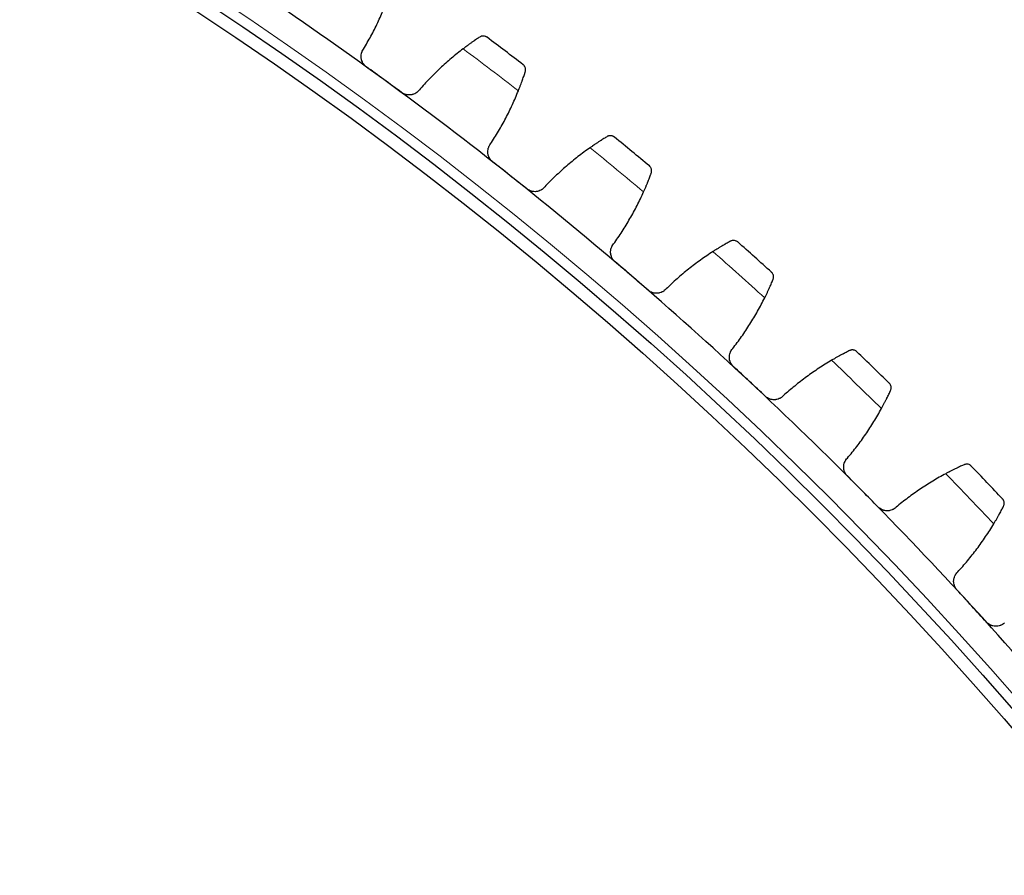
# Model space of a CAD drawing. Header units: inches. Extents: x 0 to 20790, y -12 to 14700.
# Tile 249 of 256: x 10461 to 10616, y 4845 to 4980. Entities that reach past the tile are written whole.
import ezdxf

# ---------------------------------------------------------------- set-up
doc = ezdxf.new("R2010")
doc.units = ezdxf.units.IN
doc.layers.add('1', color=7, linetype='Continuous', true_color=0xffffff)
doc.layers.add('254', color=7, linetype='Continuous', true_color=0xffffff)
doc.styles.add('latin_extended', font='simplex.shx')
doc.dimstyles.get("Standard").update_dxf_attribs({"dimtxt": 0.18, "dimasz": 0.18, "dimexe": 0.18, "dimexo": 0.0625, "dimgap": 0.09, "dimtad": 0, "dimtih": 1, "dimtoh": 1, "dimdec": 4, "dimzin": 0, "dimdsep": 46, "dimtxsty": 'Standard', "dimcen": 0.09, "dimadec": 0, "dimazin": 0, "dimtfac": 1, "dimtdec": 4, "dimtofl": 0, "dimtmove": 0, "dimatfit": 3, "dimfxl": 1, "dimtolj": 1, "dimtzin": 0, "dimarcsym": 0})

# ---------------------------------------------------------------- blocks, each defined once
blk = doc.blocks.new('_U13')
at = {"layer": '254', "color": 3, "linetype": 'Continuous', "lineweight": 13, "transparency": 16777216}
for p, q in [((11525.07, 6791.69), (12185.34, 6791.69)), ((12150.34, 6669.19), (12150.34, 4591.19)), ((10187.07, 4468.69), (12185.34, 4468.69))]:
    blk.add_line(p, q, dxfattribs=at)
at = {"layer": '254', "color": 3, "transparency": 16777216}
for points in [[(12170.76, 6669.19), (12129.92, 6669.19), (12150.34, 6791.69)], [(12129.92, 4591.19), (12170.76, 4591.19), (12150.34, 4468.69)]]:
    blk.add_solid(points, dxfattribs=at)
at = {"layer": 'Defpoints', "color": 0, "transparency": 16777216}
for p in [(11490.07, 6791.69), (10152.07, 4468.69), (12150.34, 4468.69)]:
    blk.add_point(p, dxfattribs=at)
at = {"layer": '254', "color": 2, "lineweight": 13, "transparency": 16777216, "insert": (11966.59, 5307.81), "char_height": 122.5, "attachment_point": 1, "rotation": 90, "style": 'latin_extended'}
blk.add_mtext('\\A1;2323', dxfattribs=at)

msp = doc.modelspace()

# ---------------------------------------------------------------- linework, layer by layer
at = {"layer": '1', "color": 110, "linetype": 'Continuous', "lineweight": 13}
for radius in [616.6, 458.862]:
    msp.add_circle((10152.069, 4468.685), radius, dxfattribs=at)
at = {"layer": '1', "color": 2, "linetype": 'Continuous', "lineweight": 25}
for radius in [615, 613, 461, 460, 458.594]:
    msp.add_circle((10152.069, 4468.685), radius, dxfattribs=at)
for radius, start, end in [(621, 53.88535, 56.178344), (636, 52.417928, 53.059779), (621, 51.592357, 53.88535), (636, 50.124935, 50.766785), (621, 49.299363, 51.592357), (636, 47.831941, 48.473792), (621, 47.006369, 49.299363), (636, 45.538947, 46.180798), (621, 44.713376, 47.006369), (636, 43.245954, 43.887804), (621, 42.420382, 44.713376), (621, 40.127389, 42.420382)]:
    msp.add_arc((10152.069, 4468.685), radius, start, end, dxfattribs=at)
at = {"layer": '1', "color": 110, "linetype": 'Continuous', "lineweight": 13}
for start, end in [(52.244493, 53.233214), (49.951499, 50.94022), (47.658506, 48.647227), (45.365512, 46.354233), (43.072518, 44.06124)]:
    msp.add_arc((10152.069, 4468.685), 632.294, start, end, dxfattribs=at)
at = {"layer": '1', "color": 2, "linetype": 'Continuous', "lineweight": 25}
for points in [[(10514.865, 4975.16), (10515.274, 4975.835), (10516.055, 4977.203), (10517.119, 4979.309), (10518.076, 4981.467), (10518.642, 4982.94), (10518.907, 4983.686)], [(10530.535, 4975.203), (10529.905, 4974.723), (10528.675, 4973.734), (10526.912, 4972.164), (10525.232, 4970.508), (10524.167, 4969.346), (10523.649, 4968.751)], [(10518.088, 4970.354), (10517.163, 4971.029), (10516.237, 4971.704), (10515.312, 4972.379)], [(10520.865, 4968.328), (10519.939, 4969.003), (10519.014, 4969.678), (10518.088, 4970.354)], [(10534.838, 4960.239), (10535.274, 4960.897), (10536.109, 4962.233), (10537.257, 4964.294), (10538.299, 4966.412), (10538.924, 4967.862), (10539.218, 4968.597)], [(10550.497, 4959.655), (10549.849, 4959.201), (10548.58, 4958.262), (10546.756, 4956.764), (10545.011, 4955.176), (10543.9, 4954.058), (10543.359, 4953.484)], [(10537.867, 4955.308), (10536.969, 4956.019), (10536.071, 4956.731), (10535.174, 4957.443)], [(10540.56, 4953.172), (10539.662, 4953.884), (10538.764, 4954.596), (10537.867, 4955.308)], [(10554.199, 4944.531), (10554.66, 4945.171), (10555.548, 4946.473), (10556.778, 4948.486), (10557.904, 4950.561), (10558.586, 4951.984), (10558.91, 4952.707)], [(10569.822, 4943.321), (10569.156, 4942.893), (10567.85, 4942.005), (10565.968, 4940.581), (10564.161, 4939.065), (10563.006, 4937.992), (10562.442, 4937.44)], [(10557.027, 4939.482), (10556.159, 4940.229), (10555.29, 4940.976), (10554.422, 4941.723)], [(10559.633, 4937.241), (10558.764, 4937.988), (10557.896, 4938.735), (10557.027, 4939.482)], [(10572.915, 4928.061), (10573.402, 4928.682), (10574.341, 4929.947), (10575.65, 4931.91), (10576.859, 4933.938), (10577.597, 4935.333), (10577.949, 4936.041)], [(10588.477, 4926.227), (10587.795, 4925.826), (10586.455, 4924.991), (10584.517, 4923.644), (10582.65, 4922.201), (10581.454, 4921.175), (10580.868, 4920.646)], [(10575.54, 4922.903), (10574.702, 4923.684), (10573.864, 4924.466), (10573.026, 4925.247)], [(10578.053, 4920.56), (10577.215, 4921.341), (10576.377, 4922.122), (10575.54, 4922.903)], [(10590.957, 4910.855), (10591.469, 4911.457), (10592.458, 4912.683), (10593.844, 4914.592), (10595.133, 4916.569), (10595.927, 4917.934), (10596.307, 4918.628)], [(10593.374, 4905.597), (10592.568, 4906.411), (10591.762, 4907.225), (10590.956, 4908.039)], [(10606.434, 4908.4), (10605.736, 4908.026), (10604.363, 4907.246), (10602.373, 4905.977), (10600.451, 4904.61), (10599.214, 4903.633), (10598.607, 4903.128)], [(10595.792, 4903.154), (10594.986, 4903.968), (10594.18, 4904.782), (10593.374, 4905.597)], [(10608.297, 4892.941), (10608.832, 4893.522), (10609.87, 4894.708), (10611.331, 4896.559), (10612.698, 4898.484), (10613.546, 4899.816), (10613.954, 4900.494)], [(10610.501, 4887.59), (10609.728, 4888.436), (10608.955, 4889.282), (10608.183, 4890.127)], [(10612.819, 4885.053), (10612.046, 4885.899), (10611.274, 4886.745), (10610.501, 4887.59)]]:
    msp.add_open_spline(points, degree=3, dxfattribs=at)
for points, knots in [([(10534.293, 4977.017), (10534.292, 4977.018), (10534.291, 4977.018), (10534.289, 4977.02), (10534.287, 4977.021), (10534.284, 4977.024), (10534.277, 4977.029), (10534.26, 4977.041), (10534.225, 4977.064), (10534.195, 4977.082), (10534.132, 4977.117), (10534.089, 4977.136), (10533.956, 4977.187), (10533.861, 4977.208), (10533.713, 4977.218), (10533.662, 4977.218), (10533.585, 4977.212), (10533.559, 4977.209), (10533.507, 4977.2), (10533.481, 4977.195), (10533.402, 4977.176), (10533.349, 4977.158), (10533.245, 4977.113), (10533.193, 4977.086), (10533.142, 4977.052)], [0, 0, 0, 0, 0.0039062, 0.0039062, 0.0078125, 0.0078125, 0.015625, 0.03125, 0.0625, 0.125, 0.125, 0.25, 0.25, 0.5, 0.5, 0.625, 0.625, 0.6875, 0.6875, 0.75, 0.75, 0.875, 0.875, 1, 1, 1, 1]), ([(10533.142, 4977.052), (10533.068, 4977.003), (10532.988, 4976.951), (10532.819, 4976.838), (10532.639, 4976.717), (10532.44, 4976.581), (10532.31, 4976.491), (10532.283, 4976.473), (10532.23, 4976.436), (10532.203, 4976.417), (10532.121, 4976.36), (10532.066, 4976.321), (10531.897, 4976.203), (10531.782, 4976.122), (10531.547, 4975.953), (10531.426, 4975.866), (10531.241, 4975.731), (10531.179, 4975.685), (10531.084, 4975.615), (10531.053, 4975.592), (10530.989, 4975.545), (10530.957, 4975.521), (10530.796, 4975.401), (10530.666, 4975.303), (10530.535, 4975.203)], [0, 0, 0, 0, 0.125, 0.125, 0.25, 0.375, 0.375, 0.40625, 0.40625, 0.4375, 0.4375, 0.5, 0.5, 0.625, 0.625, 0.75, 0.75, 0.8125, 0.8125, 0.84375, 0.84375, 0.875, 0.875, 1, 1, 1, 1]), ([(10515.312, 4972.379), (10515.258, 4972.419), (10515.155, 4972.502), (10515.014, 4972.641), (10514.93, 4972.742), (10514.87, 4972.822), (10514.851, 4972.849), (10514.814, 4972.904), (10514.796, 4972.932), (10514.711, 4973.073), (10514.655, 4973.191), (10514.599, 4973.345), (10514.589, 4973.376), (10514.574, 4973.423), (10514.569, 4973.439), (10514.561, 4973.471), (10514.539, 4973.55), (10514.51, 4973.693), (10514.497, 4973.822), (10514.49, 4973.951), (10514.49, 4974.016), (10514.498, 4974.211), (10514.516, 4974.339), (10514.561, 4974.525), (10514.579, 4974.587), (10514.611, 4974.678), (10514.622, 4974.708), (10514.646, 4974.768), (10514.659, 4974.798), (10514.725, 4974.944), (10514.79, 4975.055), (10514.865, 4975.16)], [0, 0, 0, 0, 0.0625, 0.125, 0.1875, 0.1875, 0.21875, 0.21875, 0.25, 0.25, 0.375, 0.375, 0.40625, 0.40625, 0.421875, 0.421875, 0.4375, 0.5, 0.5625, 0.5625, 0.625, 0.625, 0.75, 0.75, 0.8125, 0.8125, 0.84375, 0.84375, 0.875, 0.875, 1, 1, 1, 1]), ([(10540.305, 4971.603), (10540.324, 4971.661), (10540.337, 4971.718), (10540.352, 4971.83), (10540.355, 4971.884), (10540.352, 4971.991), (10540.346, 4972.043), (10540.327, 4972.145), (10540.314, 4972.194), (10540.281, 4972.289), (10540.261, 4972.334), (10540.216, 4972.42), (10540.19, 4972.461), (10540.134, 4972.538), (10540.103, 4972.575), (10540.053, 4972.626), (10540.028, 4972.65), (10539.996, 4972.677), (10539.98, 4972.69), (10539.973, 4972.696), (10539.968, 4972.699), (10539.966, 4972.701), (10539.964, 4972.703)], [0, 0, 0, 0, 0.125, 0.125, 0.25, 0.25, 0.375, 0.375, 0.5, 0.5, 0.625, 0.625, 0.75, 0.75, 0.875, 0.875, 0.9375, 0.96875, 0.984375, 0.9921875, 0.9921875, 1, 1, 1, 1]), ([(10539.218, 4968.597), (10539.28, 4968.75), (10539.339, 4968.901), (10539.455, 4969.197), (10539.566, 4969.487), (10539.67, 4969.767), (10539.745, 4969.972), (10539.77, 4970.04), (10539.806, 4970.141), (10539.818, 4970.174), (10539.841, 4970.24), (10539.853, 4970.273), (10539.911, 4970.434), (10539.998, 4970.682), (10540.076, 4970.91), (10540.149, 4971.128), (10540.184, 4971.231), (10540.224, 4971.353), (10540.232, 4971.378), (10540.247, 4971.425), (10540.27, 4971.495), (10540.292, 4971.561), (10540.305, 4971.603)], [0, 0, 0, 0, 0.125, 0.125, 0.25, 0.375, 0.375, 0.4375, 0.4375, 0.46875, 0.46875, 0.5, 0.5, 0.625, 0.75, 0.75, 0.875, 0.875, 0.90625, 0.90625, 0.9375, 1, 1, 1, 1]), ([(10523.649, 4968.751), (10523.572, 4968.647), (10523.486, 4968.552), (10523.345, 4968.424), (10523.296, 4968.383), (10523.219, 4968.325), (10523.192, 4968.306), (10523.139, 4968.27), (10523.112, 4968.252), (10522.974, 4968.169), (10522.859, 4968.113), (10522.678, 4968.046), (10522.616, 4968.026), (10522.521, 4968.001), (10522.489, 4967.994), (10522.426, 4967.98), (10522.394, 4967.974), (10522.233, 4967.948), (10522.104, 4967.94), (10521.94, 4967.946), (10521.907, 4967.948), (10521.842, 4967.953), (10521.809, 4967.957), (10521.711, 4967.97), (10521.646, 4967.982), (10521.454, 4968.028), (10521.33, 4968.07), (10521.179, 4968.14), (10521.149, 4968.154), (10521.09, 4968.185), (10521.061, 4968.201), (10520.974, 4968.252), (10520.919, 4968.288), (10520.865, 4968.328)], [0, 0, 0, 0, 0.125, 0.125, 0.1875, 0.1875, 0.21875, 0.21875, 0.25, 0.25, 0.375, 0.375, 0.4375, 0.4375, 0.46875, 0.46875, 0.5, 0.5, 0.625, 0.625, 0.65625, 0.65625, 0.6875, 0.6875, 0.75, 0.75, 0.875, 0.875, 0.90625, 0.90625, 0.9375, 0.9375, 1, 1, 1, 1]), ([(10535.174, 4957.443), (10535.121, 4957.484), (10535.022, 4957.572), (10534.887, 4957.716), (10534.807, 4957.821), (10534.75, 4957.903), (10534.732, 4957.931), (10534.697, 4957.987), (10534.68, 4958.016), (10534.601, 4958.16), (10534.55, 4958.28), (10534.5, 4958.436), (10534.491, 4958.468), (10534.478, 4958.515), (10534.474, 4958.531), (10534.467, 4958.563), (10534.449, 4958.643), (10534.425, 4958.788), (10534.417, 4958.917), (10534.415, 4959.046), (10534.418, 4959.111), (10534.434, 4959.306), (10534.457, 4959.432), (10534.509, 4959.617), (10534.53, 4959.678), (10534.565, 4959.767), (10534.577, 4959.797), (10534.604, 4959.856), (10534.618, 4959.885), (10534.69, 4960.029), (10534.759, 4960.137), (10534.838, 4960.239)], [0, 0, 0, 0, 0.0625, 0.125, 0.1875, 0.1875, 0.21875, 0.21875, 0.25, 0.25, 0.375, 0.375, 0.40625, 0.40625, 0.421875, 0.421875, 0.4375, 0.5, 0.5625, 0.5625, 0.625, 0.625, 0.75, 0.75, 0.8125, 0.8125, 0.84375, 0.84375, 0.875, 0.875, 1, 1, 1, 1]), ([(10553.176, 4961.399), (10553.1, 4961.353), (10553.019, 4961.303), (10552.845, 4961.197), (10552.661, 4961.084), (10552.456, 4960.956), (10552.322, 4960.871), (10552.295, 4960.854), (10552.24, 4960.819), (10552.212, 4960.801), (10552.128, 4960.748), (10552.072, 4960.711), (10551.899, 4960.6), (10551.781, 4960.523), (10551.539, 4960.364), (10551.415, 4960.282), (10551.224, 4960.154), (10551.16, 4960.111), (10551.063, 4960.045), (10551.03, 4960.023), (10550.965, 4959.978), (10550.932, 4959.956), (10550.766, 4959.842), (10550.632, 4959.75), (10550.497, 4959.655)], [0, 0, 0, 0, 0.125, 0.125, 0.25, 0.375, 0.375, 0.40625, 0.40625, 0.4375, 0.4375, 0.5, 0.5, 0.625, 0.625, 0.75, 0.75, 0.8125, 0.8125, 0.84375, 0.84375, 0.875, 0.875, 1, 1, 1, 1]), ([(10554.325, 4961.317), (10554.324, 4961.318), (10554.323, 4961.319), (10554.321, 4961.321), (10554.32, 4961.322), (10554.316, 4961.324), (10554.309, 4961.33), (10554.293, 4961.343), (10554.259, 4961.367), (10554.229, 4961.387), (10554.169, 4961.423), (10554.126, 4961.445), (10553.995, 4961.5), (10553.901, 4961.525), (10553.753, 4961.542), (10553.703, 4961.544), (10553.625, 4961.54), (10553.599, 4961.538), (10553.547, 4961.532), (10553.52, 4961.528), (10553.441, 4961.512), (10553.388, 4961.496), (10553.281, 4961.456), (10553.229, 4961.43), (10553.176, 4961.399)], [0, 0, 0, 0, 0.0039063, 0.0039063, 0.0078125, 0.0078125, 0.015625, 0.03125, 0.0625, 0.125, 0.125, 0.25, 0.25, 0.5, 0.5, 0.625, 0.625, 0.6875, 0.6875, 0.75, 0.75, 0.875, 0.875, 1, 1, 1, 1]), ([(10558.91, 4952.707), (10558.977, 4952.857), (10559.043, 4953.006), (10559.17, 4953.297), (10559.292, 4953.583), (10559.407, 4953.858), (10559.491, 4954.06), (10559.518, 4954.127), (10559.558, 4954.226), (10559.572, 4954.259), (10559.598, 4954.324), (10559.611, 4954.356), (10559.675, 4954.515), (10559.772, 4954.759), (10559.859, 4954.984), (10559.941, 4955.198), (10559.979, 4955.3), (10560.025, 4955.421), (10560.034, 4955.445), (10560.051, 4955.491), (10560.077, 4955.56), (10560.101, 4955.625), (10560.116, 4955.667)], [0, 0, 0, 0, 0.125, 0.125, 0.25, 0.375, 0.375, 0.4375, 0.4375, 0.46875, 0.46875, 0.5, 0.5, 0.625, 0.75, 0.75, 0.875, 0.875, 0.90625, 0.90625, 0.9375, 1, 1, 1, 1]), ([(10560.116, 4955.667), (10560.137, 4955.724), (10560.152, 4955.781), (10560.172, 4955.892), (10560.177, 4955.946), (10560.178, 4956.053), (10560.175, 4956.106), (10560.16, 4956.208), (10560.148, 4956.257), (10560.119, 4956.353), (10560.101, 4956.399), (10560.059, 4956.487), (10560.035, 4956.529), (10559.982, 4956.608), (10559.953, 4956.646), (10559.905, 4956.699), (10559.88, 4956.724), (10559.85, 4956.753), (10559.834, 4956.766), (10559.828, 4956.772), (10559.823, 4956.776), (10559.821, 4956.778), (10559.819, 4956.78)], [0, 0, 0, 0, 0.125, 0.125, 0.25, 0.25, 0.375, 0.375, 0.5, 0.5, 0.625, 0.625, 0.75, 0.75, 0.875, 0.875, 0.9375, 0.96875, 0.984375, 0.9921875, 0.9921875, 1, 1, 1, 1]), ([(10543.359, 4953.484), (10543.278, 4953.383), (10543.188, 4953.292), (10543.042, 4953.169), (10542.991, 4953.13), (10542.912, 4953.075), (10542.885, 4953.058), (10542.83, 4953.024), (10542.802, 4953.007), (10542.661, 4952.929), (10542.544, 4952.878), (10542.36, 4952.818), (10542.298, 4952.801), (10542.202, 4952.78), (10542.17, 4952.773), (10542.106, 4952.763), (10542.073, 4952.758), (10541.912, 4952.738), (10541.782, 4952.736), (10541.619, 4952.748), (10541.587, 4952.751), (10541.521, 4952.759), (10541.488, 4952.764), (10541.391, 4952.781), (10541.327, 4952.796), (10541.137, 4952.849), (10541.015, 4952.897), (10540.866, 4952.972), (10540.837, 4952.988), (10540.779, 4953.021), (10540.751, 4953.038), (10540.666, 4953.092), (10540.612, 4953.131), (10540.56, 4953.172)], [0, 0, 0, 0, 0.125, 0.125, 0.1875, 0.1875, 0.21875, 0.21875, 0.25, 0.25, 0.375, 0.375, 0.4375, 0.4375, 0.46875, 0.46875, 0.5, 0.5, 0.625, 0.625, 0.65625, 0.65625, 0.6875, 0.6875, 0.75, 0.75, 0.875, 0.875, 0.90625, 0.90625, 0.9375, 0.9375, 1, 1, 1, 1]), ([(10572.569, 4944.956), (10572.491, 4944.913), (10572.407, 4944.867), (10572.229, 4944.768), (10572.04, 4944.662), (10571.831, 4944.542), (10571.694, 4944.463), (10571.666, 4944.447), (10571.61, 4944.414), (10571.581, 4944.398), (10571.495, 4944.347), (10571.437, 4944.313), (10571.26, 4944.209), (10571.139, 4944.137), (10570.891, 4943.988), (10570.763, 4943.911), (10570.568, 4943.791), (10570.502, 4943.75), (10570.402, 4943.688), (10570.369, 4943.667), (10570.302, 4943.625), (10570.268, 4943.604), (10570.098, 4943.497), (10569.961, 4943.41), (10569.822, 4943.321)], [0, 0, 0, 0, 0.125, 0.125, 0.25, 0.375, 0.375, 0.40625, 0.40625, 0.4375, 0.4375, 0.5, 0.5, 0.625, 0.625, 0.75, 0.75, 0.8125, 0.8125, 0.84375, 0.84375, 0.875, 0.875, 1, 1, 1, 1]), ([(10573.713, 4944.828), (10573.712, 4944.829), (10573.711, 4944.83), (10573.709, 4944.832), (10573.708, 4944.833), (10573.704, 4944.836), (10573.698, 4944.842), (10573.682, 4944.855), (10573.649, 4944.881), (10573.62, 4944.902), (10573.561, 4944.941), (10573.52, 4944.964), (10573.39, 4945.025), (10573.298, 4945.054), (10573.151, 4945.076), (10573.1, 4945.08), (10573.023, 4945.08), (10572.997, 4945.079), (10572.944, 4945.074), (10572.917, 4945.071), (10572.837, 4945.058), (10572.783, 4945.045), (10572.676, 4945.009), (10572.622, 4944.985), (10572.569, 4944.956)], [0, 0, 0, 0, 0.0039062, 0.0039062, 0.0078125, 0.0078125, 0.015625, 0.03125, 0.0625, 0.125, 0.125, 0.25, 0.25, 0.5, 0.5, 0.625, 0.625, 0.6875, 0.6875, 0.75, 0.75, 0.875, 0.875, 1, 1, 1, 1]), ([(10554.422, 4941.723), (10554.371, 4941.767), (10554.275, 4941.858), (10554.146, 4942.008), (10554.07, 4942.116), (10554.017, 4942.2), (10554, 4942.229), (10553.968, 4942.287), (10553.952, 4942.316), (10553.878, 4942.463), (10553.832, 4942.585), (10553.788, 4942.743), (10553.781, 4942.775), (10553.77, 4942.823), (10553.767, 4942.839), (10553.76, 4942.872), (10553.745, 4942.952), (10553.728, 4943.097), (10553.725, 4943.227), (10553.728, 4943.356), (10553.733, 4943.421), (10553.757, 4943.615), (10553.786, 4943.74), (10553.845, 4943.923), (10553.868, 4943.982), (10553.907, 4944.071), (10553.92, 4944.1), (10553.949, 4944.158), (10553.964, 4944.186), (10554.042, 4944.327), (10554.115, 4944.432), (10554.199, 4944.531)], [0, 0, 0, 0, 0.0625, 0.125, 0.1875, 0.1875, 0.21875, 0.21875, 0.25, 0.25, 0.375, 0.375, 0.40625, 0.40625, 0.421875, 0.421875, 0.4375, 0.5, 0.5625, 0.5625, 0.625, 0.625, 0.75, 0.75, 0.8125, 0.8125, 0.84375, 0.84375, 0.875, 0.875, 1, 1, 1, 1]), ([(10579.273, 4938.951), (10579.296, 4939.008), (10579.314, 4939.063), (10579.338, 4939.174), (10579.345, 4939.228), (10579.351, 4939.335), (10579.349, 4939.387), (10579.338, 4939.49), (10579.329, 4939.54), (10579.304, 4939.637), (10579.288, 4939.683), (10579.249, 4939.773), (10579.227, 4939.816), (10579.177, 4939.897), (10579.149, 4939.936), (10579.104, 4939.991), (10579.08, 4940.017), (10579.051, 4940.047), (10579.036, 4940.061), (10579.029, 4940.067), (10579.025, 4940.071), (10579.023, 4940.073), (10579.021, 4940.075)], [0, 0, 0, 0, 0.125, 0.125, 0.25, 0.25, 0.375, 0.375, 0.5, 0.5, 0.625, 0.625, 0.75, 0.75, 0.875, 0.875, 0.9375, 0.96875, 0.984375, 0.9921875, 0.9921875, 1, 1, 1, 1]), ([(10577.949, 4936.041), (10578.023, 4936.19), (10578.094, 4936.335), (10578.233, 4936.621), (10578.367, 4936.902), (10578.493, 4937.172), (10578.584, 4937.371), (10578.614, 4937.436), (10578.658, 4937.534), (10578.673, 4937.566), (10578.702, 4937.63), (10578.716, 4937.661), (10578.786, 4937.818), (10578.893, 4938.058), (10578.989, 4938.279), (10579.079, 4938.49), (10579.122, 4938.59), (10579.172, 4938.709), (10579.182, 4938.733), (10579.201, 4938.778), (10579.23, 4938.846), (10579.256, 4938.91), (10579.273, 4938.951)], [0, 0, 0, 0, 0.125, 0.125, 0.25, 0.375, 0.375, 0.4375, 0.4375, 0.46875, 0.46875, 0.5, 0.5, 0.625, 0.75, 0.75, 0.875, 0.875, 0.90625, 0.90625, 0.9375, 1, 1, 1, 1]), ([(10562.442, 4937.44), (10562.357, 4937.343), (10562.264, 4937.255), (10562.113, 4937.138), (10562.061, 4937.102), (10561.979, 4937.05), (10561.952, 4937.033), (10561.895, 4937.002), (10561.867, 4936.986), (10561.723, 4936.914), (10561.603, 4936.867), (10561.417, 4936.815), (10561.354, 4936.8), (10561.258, 4936.783), (10561.226, 4936.778), (10561.161, 4936.77), (10561.129, 4936.766), (10560.967, 4936.753), (10560.837, 4936.756), (10560.675, 4936.774), (10560.642, 4936.779), (10560.577, 4936.79), (10560.544, 4936.796), (10560.448, 4936.817), (10560.384, 4936.834), (10560.197, 4936.895), (10560.076, 4936.947), (10559.931, 4937.029), (10559.902, 4937.046), (10559.846, 4937.081), (10559.818, 4937.099), (10559.736, 4937.157), (10559.684, 4937.198), (10559.633, 4937.241)], [0, 0, 0, 0, 0.125, 0.125, 0.1875, 0.1875, 0.21875, 0.21875, 0.25, 0.25, 0.375, 0.375, 0.4375, 0.4375, 0.46875, 0.46875, 0.5, 0.5, 0.625, 0.625, 0.65625, 0.65625, 0.6875, 0.6875, 0.75, 0.75, 0.875, 0.875, 0.90625, 0.90625, 0.9375, 0.9375, 1, 1, 1, 1]), ([(10573.026, 4925.247), (10572.977, 4925.292), (10572.885, 4925.388), (10572.762, 4925.542), (10572.69, 4925.653), (10572.641, 4925.739), (10572.625, 4925.768), (10572.594, 4925.828), (10572.58, 4925.857), (10572.512, 4926.007), (10572.471, 4926.131), (10572.434, 4926.291), (10572.427, 4926.323), (10572.418, 4926.372), (10572.416, 4926.388), (10572.411, 4926.42), (10572.399, 4926.502), (10572.387, 4926.647), (10572.39, 4926.777), (10572.398, 4926.906), (10572.406, 4926.97), (10572.437, 4927.163), (10572.471, 4927.287), (10572.538, 4927.467), (10572.563, 4927.526), (10572.605, 4927.613), (10572.62, 4927.641), (10572.651, 4927.698), (10572.667, 4927.726), (10572.751, 4927.863), (10572.828, 4927.965), (10572.915, 4928.061)], [0, 0, 0, 0, 0.0625, 0.125, 0.1875, 0.1875, 0.21875, 0.21875, 0.25, 0.25, 0.375, 0.375, 0.40625, 0.40625, 0.421875, 0.421875, 0.4375, 0.5, 0.5625, 0.5625, 0.625, 0.625, 0.75, 0.75, 0.8125, 0.8125, 0.84375, 0.84375, 0.875, 0.875, 1, 1, 1, 1]), ([(10591.287, 4927.751), (10591.208, 4927.711), (10591.122, 4927.668), (10590.941, 4927.576), (10590.748, 4927.478), (10590.534, 4927.367), (10590.393, 4927.293), (10590.365, 4927.278), (10590.308, 4927.248), (10590.279, 4927.232), (10590.191, 4927.186), (10590.131, 4927.154), (10589.95, 4927.057), (10589.826, 4926.99), (10589.572, 4926.85), (10589.442, 4926.778), (10589.242, 4926.666), (10589.174, 4926.628), (10589.072, 4926.57), (10589.038, 4926.551), (10588.969, 4926.512), (10588.934, 4926.492), (10588.76, 4926.392), (10588.619, 4926.31), (10588.477, 4926.227)], [0, 0, 0, 0, 0.125, 0.125, 0.25, 0.375, 0.375, 0.40625, 0.40625, 0.4375, 0.4375, 0.5, 0.5, 0.625, 0.625, 0.75, 0.75, 0.8125, 0.8125, 0.84375, 0.84375, 0.875, 0.875, 1, 1, 1, 1]), ([(10592.426, 4927.577), (10592.425, 4927.578), (10592.424, 4927.579), (10592.422, 4927.581), (10592.421, 4927.582), (10592.417, 4927.585), (10592.411, 4927.592), (10592.395, 4927.606), (10592.364, 4927.633), (10592.336, 4927.654), (10592.278, 4927.696), (10592.238, 4927.721), (10592.111, 4927.787), (10592.02, 4927.819), (10591.874, 4927.847), (10591.823, 4927.853), (10591.746, 4927.856), (10591.72, 4927.856), (10591.667, 4927.854), (10591.64, 4927.852), (10591.56, 4927.842), (10591.505, 4927.831), (10591.396, 4927.799), (10591.342, 4927.778), (10591.287, 4927.751)], [0, 0, 0, 0, 0.0039063, 0.0039063, 0.0078125, 0.0078125, 0.015625, 0.03125, 0.0625, 0.125, 0.125, 0.25, 0.25, 0.5, 0.5, 0.625, 0.625, 0.6875, 0.6875, 0.75, 0.75, 0.875, 0.875, 1, 1, 1, 1]), ([(10596.307, 4918.628), (10596.387, 4918.773), (10596.464, 4918.915), (10596.613, 4919.195), (10596.759, 4919.471), (10596.895, 4919.736), (10596.995, 4919.931), (10597.027, 4919.995), (10597.075, 4920.091), (10597.091, 4920.122), (10597.123, 4920.185), (10597.138, 4920.216), (10597.214, 4920.369), (10597.331, 4920.605), (10597.435, 4920.822), (10597.534, 4921.029), (10597.581, 4921.128), (10597.636, 4921.245), (10597.646, 4921.268), (10597.667, 4921.313), (10597.699, 4921.379), (10597.728, 4921.442), (10597.746, 4921.483)], [0, 0, 0, 0, 0.125, 0.125, 0.25, 0.375, 0.375, 0.4375, 0.4375, 0.46875, 0.46875, 0.5, 0.5, 0.625, 0.75, 0.75, 0.875, 0.875, 0.90625, 0.90625, 0.9375, 1, 1, 1, 1]), ([(10597.746, 4921.483), (10597.772, 4921.538), (10597.791, 4921.593), (10597.82, 4921.702), (10597.829, 4921.756), (10597.839, 4921.863), (10597.84, 4921.915), (10597.833, 4922.018), (10597.826, 4922.068), (10597.804, 4922.166), (10597.79, 4922.214), (10597.755, 4922.305), (10597.735, 4922.348), (10597.688, 4922.432), (10597.662, 4922.471), (10597.619, 4922.528), (10597.596, 4922.555), (10597.568, 4922.586), (10597.554, 4922.601), (10597.547, 4922.607), (10597.543, 4922.611), (10597.541, 4922.614), (10597.539, 4922.616)], [0, 0, 0, 0, 0.125, 0.125, 0.25, 0.25, 0.375, 0.375, 0.5, 0.5, 0.625, 0.625, 0.75, 0.75, 0.875, 0.875, 0.9375, 0.96875, 0.984375, 0.9921875, 0.9921875, 1, 1, 1, 1]), ([(10580.868, 4920.646), (10580.779, 4920.552), (10580.683, 4920.469), (10580.527, 4920.357), (10580.473, 4920.323), (10580.39, 4920.275), (10580.362, 4920.259), (10580.304, 4920.23), (10580.275, 4920.215), (10580.128, 4920.149), (10580.007, 4920.107), (10579.819, 4920.062), (10579.756, 4920.05), (10579.659, 4920.037), (10579.626, 4920.033), (10579.561, 4920.027), (10579.529, 4920.025), (10579.366, 4920.019), (10579.237, 4920.026), (10579.075, 4920.052), (10579.043, 4920.057), (10578.979, 4920.071), (10578.946, 4920.078), (10578.85, 4920.103), (10578.788, 4920.123), (10578.603, 4920.191), (10578.485, 4920.248), (10578.343, 4920.335), (10578.315, 4920.353), (10578.26, 4920.391), (10578.233, 4920.41), (10578.153, 4920.471), (10578.102, 4920.514), (10578.053, 4920.56)], [0, 0, 0, 0, 0.125, 0.125, 0.1875, 0.1875, 0.21875, 0.21875, 0.25, 0.25, 0.375, 0.375, 0.4375, 0.4375, 0.46875, 0.46875, 0.5, 0.5, 0.625, 0.625, 0.65625, 0.65625, 0.6875, 0.6875, 0.75, 0.75, 0.875, 0.875, 0.90625, 0.90625, 0.9375, 0.9375, 1, 1, 1, 1]), ([(10590.956, 4908.039), (10590.909, 4908.086), (10590.82, 4908.185), (10590.704, 4908.345), (10590.636, 4908.458), (10590.59, 4908.546), (10590.576, 4908.576), (10590.548, 4908.636), (10590.535, 4908.667), (10590.473, 4908.819), (10590.436, 4908.945), (10590.406, 4909.106), (10590.4, 4909.138), (10590.394, 4909.187), (10590.392, 4909.203), (10590.388, 4909.236), (10590.38, 4909.318), (10590.374, 4909.464), (10590.381, 4909.593), (10590.395, 4909.722), (10590.405, 4909.786), (10590.444, 4909.977), (10590.482, 4910.1), (10590.557, 4910.277), (10590.584, 4910.335), (10590.63, 4910.42), (10590.646, 4910.448), (10590.679, 4910.503), (10590.696, 4910.53), (10590.785, 4910.664), (10590.866, 4910.763), (10590.957, 4910.855)], [0, 0, 0, 0, 0.0625, 0.125, 0.1875, 0.1875, 0.21875, 0.21875, 0.25, 0.25, 0.375, 0.375, 0.40625, 0.40625, 0.421875, 0.421875, 0.4375, 0.5, 0.5625, 0.5625, 0.625, 0.625, 0.75, 0.75, 0.8125, 0.8125, 0.84375, 0.84375, 0.875, 0.875, 1, 1, 1, 1]), ([(10609.303, 4909.81), (10609.222, 4909.774), (10609.134, 4909.734), (10608.949, 4909.65), (10608.753, 4909.559), (10608.534, 4909.456), (10608.391, 4909.388), (10608.362, 4909.375), (10608.304, 4909.347), (10608.274, 4909.332), (10608.184, 4909.289), (10608.123, 4909.26), (10607.939, 4909.17), (10607.812, 4909.108), (10607.553, 4908.979), (10607.42, 4908.912), (10607.215, 4908.809), (10607.147, 4908.773), (10607.042, 4908.719), (10607.007, 4908.701), (10606.937, 4908.665), (10606.901, 4908.646), (10606.723, 4908.554), (10606.579, 4908.478), (10606.434, 4908.4)], [0, 0, 0, 0, 0.125, 0.125, 0.25, 0.375, 0.375, 0.40625, 0.40625, 0.4375, 0.4375, 0.5, 0.5, 0.625, 0.625, 0.75, 0.75, 0.8125, 0.8125, 0.84375, 0.84375, 0.875, 0.875, 1, 1, 1, 1]), ([(10610.433, 4909.591), (10610.432, 4909.592), (10610.431, 4909.593), (10610.429, 4909.596), (10610.428, 4909.597), (10610.425, 4909.6), (10610.419, 4909.606), (10610.404, 4909.621), (10610.374, 4909.649), (10610.347, 4909.672), (10610.291, 4909.716), (10610.251, 4909.742), (10610.127, 4909.813), (10610.037, 4909.849), (10609.892, 4909.883), (10609.842, 4909.891), (10609.765, 4909.897), (10609.739, 4909.898), (10609.686, 4909.898), (10609.66, 4909.897), (10609.579, 4909.891), (10609.524, 4909.882), (10609.414, 4909.854), (10609.358, 4909.835), (10609.303, 4909.81)], [0, 0, 0, 0, 0.0039063, 0.0039063, 0.0078125, 0.0078125, 0.015625, 0.03125, 0.0625, 0.125, 0.125, 0.25, 0.25, 0.5, 0.5, 0.625, 0.625, 0.6875, 0.6875, 0.75, 0.75, 0.875, 0.875, 1, 1, 1, 1]), ([(10598.607, 4903.128), (10598.515, 4903.038), (10598.415, 4902.958), (10598.255, 4902.853), (10598.2, 4902.821), (10598.115, 4902.776), (10598.086, 4902.762), (10598.028, 4902.735), (10597.998, 4902.722), (10597.849, 4902.661), (10597.726, 4902.624), (10597.536, 4902.587), (10597.472, 4902.577), (10597.375, 4902.568), (10597.342, 4902.565), (10597.277, 4902.562), (10597.244, 4902.561), (10597.082, 4902.561), (10596.953, 4902.574), (10596.792, 4902.606), (10596.76, 4902.613), (10596.697, 4902.629), (10596.664, 4902.638), (10596.57, 4902.666), (10596.508, 4902.689), (10596.326, 4902.764), (10596.21, 4902.826), (10596.072, 4902.918), (10596.044, 4902.938), (10595.991, 4902.978), (10595.965, 4902.998), (10595.888, 4903.062), (10595.839, 4903.107), (10595.792, 4903.154)], [0, 0, 0, 0, 0.125, 0.125, 0.1875, 0.1875, 0.21875, 0.21875, 0.25, 0.25, 0.375, 0.375, 0.4375, 0.4375, 0.46875, 0.46875, 0.5, 0.5, 0.625, 0.625, 0.65625, 0.65625, 0.6875, 0.6875, 0.75, 0.75, 0.875, 0.875, 0.90625, 0.90625, 0.9375, 0.9375, 1, 1, 1, 1]), ([(10613.954, 4900.494), (10614.039, 4900.636), (10614.121, 4900.775), (10614.282, 4901.049), (10614.438, 4901.318), (10614.585, 4901.577), (10614.693, 4901.768), (10614.728, 4901.831), (10614.78, 4901.925), (10614.797, 4901.956), (10614.831, 4902.017), (10614.847, 4902.047), (10614.93, 4902.198), (10615.055, 4902.429), (10615.168, 4902.641), (10615.276, 4902.844), (10615.326, 4902.941), (10615.386, 4903.055), (10615.397, 4903.078), (10615.42, 4903.122), (10615.454, 4903.187), (10615.485, 4903.249), (10615.506, 4903.289)], [0, 0, 0, 0, 0.125, 0.125, 0.25, 0.375, 0.375, 0.4375, 0.4375, 0.46875, 0.46875, 0.5, 0.5, 0.625, 0.75, 0.75, 0.875, 0.875, 0.90625, 0.90625, 0.9375, 1, 1, 1, 1]), ([(10615.506, 4903.289), (10615.533, 4903.343), (10615.555, 4903.397), (10615.588, 4903.505), (10615.599, 4903.559), (10615.614, 4903.665), (10615.616, 4903.717), (10615.614, 4903.82), (10615.609, 4903.871), (10615.591, 4903.969), (10615.578, 4904.017), (10615.547, 4904.11), (10615.529, 4904.154), (10615.485, 4904.239), (10615.461, 4904.28), (10615.42, 4904.338), (10615.398, 4904.367), (10615.372, 4904.398), (10615.358, 4904.414), (10615.352, 4904.42), (10615.348, 4904.425), (10615.346, 4904.427), (10615.344, 4904.429)], [0, 0, 0, 0, 0.125, 0.125, 0.25, 0.25, 0.375, 0.375, 0.5, 0.5, 0.625, 0.625, 0.75, 0.75, 0.875, 0.875, 0.9375, 0.96875, 0.984375, 0.9921875, 0.9921875, 1, 1, 1, 1]), ([(10608.183, 4890.127), (10608.137, 4890.177), (10608.053, 4890.279), (10607.943, 4890.443), (10607.88, 4890.559), (10607.838, 4890.649), (10607.824, 4890.68), (10607.799, 4890.741), (10607.787, 4890.772), (10607.732, 4890.927), (10607.7, 4891.053), (10607.676, 4891.215), (10607.672, 4891.248), (10607.667, 4891.297), (10607.666, 4891.314), (10607.663, 4891.346), (10607.658, 4891.428), (10607.658, 4891.575), (10607.671, 4891.703), (10607.69, 4891.831), (10607.702, 4891.895), (10607.749, 4892.085), (10607.792, 4892.206), (10607.873, 4892.38), (10607.903, 4892.436), (10607.952, 4892.519), (10607.969, 4892.547), (10608.005, 4892.601), (10608.023, 4892.627), (10608.118, 4892.757), (10608.203, 4892.853), (10608.297, 4892.941)], [0, 0, 0, 0, 0.0625, 0.125, 0.1875, 0.1875, 0.21875, 0.21875, 0.25, 0.25, 0.375, 0.375, 0.40625, 0.40625, 0.421875, 0.421875, 0.4375, 0.5, 0.5625, 0.5625, 0.625, 0.625, 0.75, 0.75, 0.8125, 0.8125, 0.84375, 0.84375, 0.875, 0.875, 1, 1, 1, 1]), ([(10615.632, 4884.914), (10615.536, 4884.828), (10615.433, 4884.752), (10615.269, 4884.654), (10615.213, 4884.624), (10615.126, 4884.582), (10615.096, 4884.569), (10615.037, 4884.544), (10615.006, 4884.533), (10614.855, 4884.478), (10614.731, 4884.446), (10614.54, 4884.416), (10614.475, 4884.409), (10614.378, 4884.404), (10614.345, 4884.403), (10614.28, 4884.402), (10614.247, 4884.403), (10614.085, 4884.409), (10613.956, 4884.427), (10613.797, 4884.465), (10613.766, 4884.474), (10613.702, 4884.492), (10613.671, 4884.502), (10613.577, 4884.535), (10613.516, 4884.559), (10613.338, 4884.642), (10613.224, 4884.708), (10613.09, 4884.806), (10613.063, 4884.827), (10613.011, 4884.869), (10612.986, 4884.89), (10612.912, 4884.957), (10612.864, 4885.004), (10612.819, 4885.053)], [0, 0, 0, 0, 0.125, 0.125, 0.1875, 0.1875, 0.21875, 0.21875, 0.25, 0.25, 0.375, 0.375, 0.4375, 0.4375, 0.46875, 0.46875, 0.5, 0.5, 0.625, 0.625, 0.65625, 0.65625, 0.6875, 0.6875, 0.75, 0.75, 0.875, 0.875, 0.90625, 0.90625, 0.9375, 0.9375, 1, 1, 1, 1])]:
    msp.add_open_spline(points, degree=3, knots=knots, dxfattribs=at)

# ---------------------------------------------------------------- dimensions: what is measured, and where the dimension line sits
at = {"layer": '254', "color": 2, "linetype": 'Continuous', "lineweight": 13}
dim = msp.add_linear_dim(base=(12150.339, 4468.685), p1=(11490.069, 6791.685), p2=(10152.069, 4468.685), angle=90, dimstyle='Standard', override={"dimscale": 35, "dimtxt": 3.5, "dimasz": 3.5, "dimexe": 1, "dimexo": 1, "dimgap": 1.75, "dimtad": 1, "dimtih": 0, "dimtoh": 0, "dimdec": 2, "dimlfac": 1, "dimzin": 8, "dimdsep": 46, "dimlunit": 2, "dimtxsty": 'latin_extended', "dimsah": 1, "dimse1": 0, "dimse2": 0, "dimsd1": 0, "dimsd2": 0, "dimclrd": 3, "dimclre": 3, "dimclrt": 2, "dimtol": 0, "dimtm": -0.1, "dimtfac": 0.714286, "dimtdec": 3, "dimtofl": 1, "dimtmove": 0, "dimtzin": 8, "dimlwd": 13, "dimlwe": 13}, dxfattribs=at)
dim.commit()
dim.dimension.update_dxf_attribs({"geometry": '_U13', "text_midpoint": (12150.339, 5523.642), "dimtype": 160})

doc.saveas('drawing.dxf')
